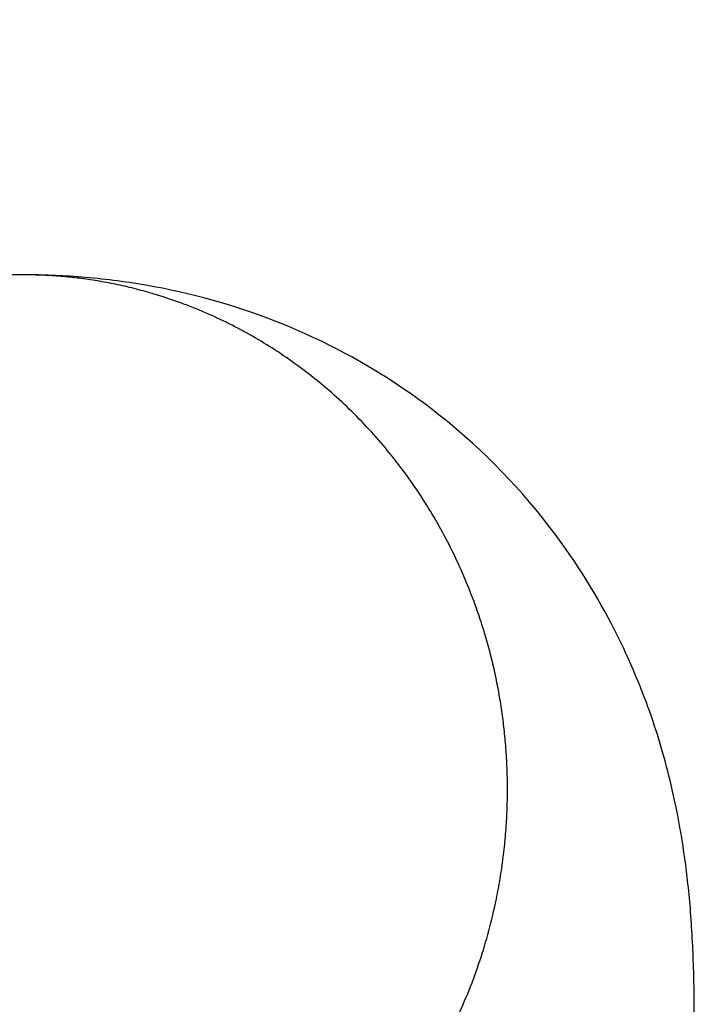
# Model space of a CAD drawing. Header units: inches. Extents: x 0 to 20790, y -12 to 14700.
# Tile 83 of 256: x 7794 to 7852, y 4841 to 4926. Entities that reach past the tile are written whole.
import ezdxf

# ---------------------------------------------------------------- set-up
doc = ezdxf.new("R2010")
doc.units = ezdxf.units.IN
doc.layers.add('1', color=7, linetype='Continuous', true_color=0xffffff)
doc.layers.add('254', color=7, linetype='Continuous', true_color=0xffffff)
doc.styles.add('latin_extended', font='simplex.shx')
doc.dimstyles.get("Standard").update_dxf_attribs({"dimtxt": 0.18, "dimasz": 0.18, "dimexe": 0.18, "dimexo": 0.0625, "dimgap": 0.09, "dimtad": 0, "dimtih": 1, "dimtoh": 1, "dimdec": 4, "dimzin": 0, "dimdsep": 46, "dimtxsty": 'Standard', "dimcen": 0.09, "dimadec": 0, "dimazin": 0, "dimtfac": 1, "dimtdec": 4, "dimtofl": 0, "dimtmove": 0, "dimatfit": 3, "dimfxl": 1, "dimtolj": 1, "dimtzin": 0, "dimarcsym": 0})

# ---------------------------------------------------------------- blocks, each defined once
blk = doc.blocks.new('_U6')
at = {"layer": '254', "color": 3, "linetype": 'Continuous', "lineweight": 13, "transparency": 16777216}
for p, q in [((1741.915, 5800.731), (811.915, 5800.731)), ((846.915, 4585.231), (846.915, 5678.231)), ((7782.915, 4462.731), (811.915, 4462.731))]:
    blk.add_line(p, q, dxfattribs=at)
at = {"layer": '254', "color": 3, "transparency": 16777216}
for points in [[(867.332, 5678.231), (826.498, 5678.231), (846.915, 5800.731)], [(826.498, 4585.231), (867.332, 4585.231), (846.915, 4462.731)]]:
    blk.add_solid(points, dxfattribs=at)
at = {"layer": 'Defpoints', "color": 0, "transparency": 16777216}
for p in [(846.915, 5800.731), (1776.915, 5800.731), (7817.915, 4462.731)]:
    blk.add_point(p, dxfattribs=at)
at = {"layer": '254', "color": 2, "lineweight": 13, "transparency": 16777216, "insert": (663.165, 4927.564), "char_height": 122.5, "attachment_point": 1, "rotation": 90, "style": 'latin_extended'}
blk.add_mtext('\\A1;\\C2;1338', dxfattribs=at)

msp = doc.modelspace()

# ---------------------------------------------------------------- linework, layer by layer
at = {"layer": '1', "color": 2, "linetype": 'Continuous', "lineweight": 25}
msp.add_open_spline([(7794.237, 4904.23), (7792.796, 4904.23), (7791.355, 4904.23), (7789.914, 4904.23)], degree=3, dxfattribs=at)
msp.add_rational_spline([(7836.065, 4863.954), (7834.748, 4878.619), (7826.618, 4897.006), (7808.688, 4904.283), (7794.183, 4904.23)], [1.01661171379, 1.01661171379, 0.965633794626, 1.00688130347, 1.01537351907], degree=4, dxfattribs=at)
msp.add_open_spline([(7852.412, 4841.156), (7852.406, 4841.661), (7852.392, 4842.627), (7852.349, 4844.437), (7852.231, 4847.495), (7851.804, 4852.972), (7850.707, 4859.468), (7848.824, 4866.043), (7845.76, 4873.497), (7840.452, 4882.448), (7830.599, 4892.942), (7817.708, 4900.316), (7806.308, 4903.302), (7799.745, 4904.046), (7796.406, 4904.21), (7794.903, 4904.231), (7794.237, 4904.23)], degree=3, knots=[0, 0, 0, 0, 0.012908, 0.025552, 0.052174, 0.106835, 0.207065, 0.282849, 0.345959, 0.447268, 0.588805, 0.773308, 0.895362, 0.953125, 0.979291, 1, 1, 1, 1], dxfattribs=at)
for points, weights, knots in [([(7794.472, 4815.231), (7795.447, 4815.234), (7796.411, 4815.27), (7797.363, 4815.336), (7813.058, 4816.924), (7831.959, 4826.739), (7837.471, 4848.291), (7836.065, 4863.954)], [1.01537805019, 1.0159530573, 1.01637727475, 1.01661171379, 1.01661171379, 0.958470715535, 1.01661171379, 1.01661171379], [0, 0, 0, 0, 0, 0.059709, 0.059709, 0.059709, 1, 1, 1, 1, 1]), ([(7789.738, 4804.884), (7794.344, 4803.082), (7799.14, 4801.94), (7803.9, 4801.466), (7824.096, 4801.695), (7844.916, 4808.851), (7852.571, 4827.324), (7852.412, 4841.162)], [1.00220268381, 1.00655305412, 1.01193054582, 1.01661171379, 1.01661171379, 0.958470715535, 1.01661171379, 1.01661171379], [0, 0, 0, 0, 0, 0.221032, 0.221032, 0.221032, 1, 1, 1, 1, 1])]:
    msp.add_rational_spline(points, weights, degree=4, knots=knots, dxfattribs=at)

# ---------------------------------------------------------------- dimensions: what is measured, and where the dimension line sits
at = {"layer": '254', "color": 2, "linetype": 'Continuous', "lineweight": 13}
dim = msp.add_linear_dim(base=(846.915, 5800.731), p1=(7817.915, 4462.731), p2=(1776.915, 5800.731), angle=90, text='\\C2;1338', dimstyle='Standard', override={"dimscale": 35, "dimtxt": 3.5, "dimasz": 3.5, "dimexe": 1, "dimexo": 1, "dimgap": 1.75, "dimtad": 1, "dimtih": 0, "dimtoh": 0, "dimdec": 2, "dimlfac": 0.028571, "dimzin": 8, "dimdsep": 46, "dimlunit": 2, "dimpost": '', "dimtxsty": 'latin_extended', "dimsah": 1, "dimse1": 0, "dimse2": 0, "dimsd1": 0, "dimsd2": 0, "dimclrd": 3, "dimclre": 3, "dimclrt": 2, "dimtol": 0, "dimtm": -0.1, "dimtfac": 0.714286, "dimtdec": 3, "dimtofl": 1, "dimtmove": 0, "dimtzin": 8, "dimlwd": 13, "dimlwe": 13}, dxfattribs=at)
dim.commit()
dim.dimension.update_dxf_attribs({"geometry": '_U6', "text_midpoint": (846.915, 5131.731), "dimtype": 160})

doc.saveas('drawing.dxf')
